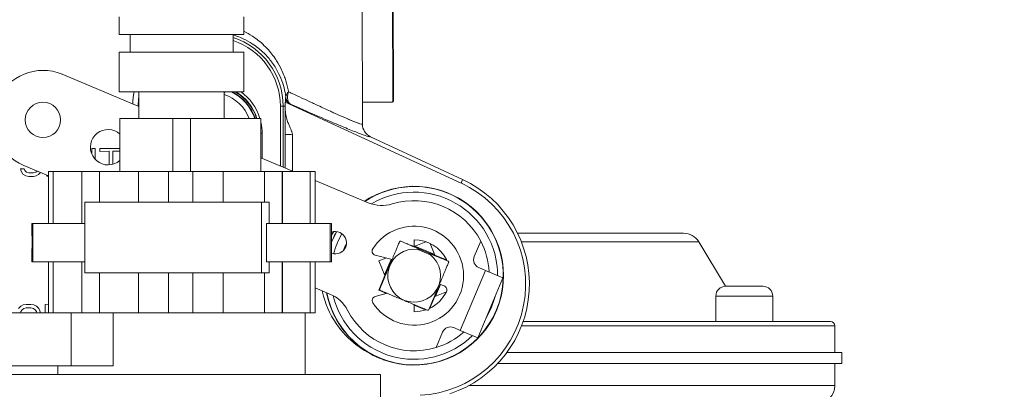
# Model space of a CAD drawing. Header units: inches. Extents: x 1 to 669, y 0 to 417.
# Tile 226 of 256: x 322.09 to 328.71, y 281.28 to 283.76. Entities that reach past the tile are written whole.
import ezdxf

# ---------------------------------------------------------------- set-up
doc = ezdxf.new("R2010")
doc.units = ezdxf.units.IN
doc.header["$LTSCALE"] = 12
doc.header["$MEASUREMENT"] = 0
doc.layers.get('0').update_dxf_attribs({"linetype": 'CONTINUOUS'})
doc.layers.add('D', color=2, linetype='CONTINUOUS')
doc.layers.add('X', color=1, linetype='CONTINUOUS')
doc.styles.get("Standard").update_dxf_attribs({"font": 'SIMPLEX.SHX', "width": 0.875})
doc.dimstyles.new('STANDARD$0', dxfattribs={"dimscale": 32, "dimtxt": 0.09375, "dimasz": 0.0625, "dimexe": 0.03125, "dimexo": 0.03125, "dimgap": 0.03125, "dimtad": 1, "dimtih": 1, "dimtoh": 1, "dimdec": 4, "dimzin": 12, "dimdsep": 46, "dimlunit": 5, "dimtxsty": 'Standard', "dimcen": -0.03125, "dimclrd": 256, "dimclre": 256, "dimclrt": 256, "dimadec": 0, "dimazin": 0, "dimtfac": 0.875, "dimtdec": 4, "dimtofl": 0, "dimtmove": 0, "dimatfit": 3, "dimfxl": 0, "dimtolj": 1, "dimtzin": 12, "dimlwd": 13, "dimlwe": 13, "dimarcsym": 0})

# ---------------------------------------------------------------- blocks, each defined once
blk = doc.blocks.new('*D70')
at = {"layer": 'D', "lineweight": 13}
for p, q in [((326.4905, 290.2836), (424.5308, 290.2836)), ((423.5308, 288.2836), (423.5308, 251.8455)), ((423.5308, 170.7758), (423.5308, 243.7205)), ((367.385, 168.7758), (424.5308, 168.7758))]:
    blk.add_line(p, q, dxfattribs=at)
at = {"layer": 'D'}
for points in [[(423.1975, 288.2836), (423.8642, 288.2836), (423.5308, 290.2836)], [(423.1975, 170.7758), (423.8642, 170.7758), (423.5308, 168.7758)]]:
    blk.add_solid(points, dxfattribs=at)
at = {"layer": 'D', "insert": (423.5308, 247.783), "char_height": 3, "attachment_point": 5}
blk.add_mtext('\\A1;121{\\H0.875x;\\S1/2;}{}{\\C2;%%p1}', dxfattribs=at)
blk = doc.blocks.new('GASTRAIN RIGHT')
at = {"layer": 'X', "lineweight": 0}
for p, q in [((303.8091, 296.7884), (303.8113, 295.7145)), ((304.0153, 295.8799), (304.0133, 296.8107)), ((304.0198, 295.8799), (304.0178, 296.8107)), ((304.0198, 295.8794), (304.0178, 296.8107)), ((302.1772, 296.3167), (302.1772, 296.4354)), ((303.0144, 296.3167), (303.0144, 296.4354)), ((304.0153, 295.9143), (304.0149, 296.3954)), ((304.0149, 296.3954), (304.018, 296.3954)), ((304.018, 296.3954), (304.0196, 295.9143)), ((302.1772, 296.3167), (303.0144, 296.3167)), ((302.2498, 296.1981), (302.2498, 296.3167)), ((302.9417, 296.1981), (302.9417, 296.3167)), ((302.1772, 296.1981), (303.0144, 296.1981)), ((302.1772, 295.9311), (302.1772, 296.1981)), ((303.0144, 295.9311), (303.0144, 296.1981)), ((302.3091, 295.8326), (301.7929, 296.0491)), ((302.1772, 295.9311), (303.0144, 295.9311)), ((302.3091, 295.7532), (302.3091, 295.9311)), ((302.8824, 295.7532), (302.8824, 295.9311)), ((304.0196, 295.9143), (304.0153, 295.9143)), ((303.2923, 295.8628), (304.4739, 295.319)), ((303.2971, 295.8933), (303.2943, 295.8915)), ((303.3283, 295.8485), (303.3259, 295.8473)), ((303.811, 295.861), (304.0095, 295.8615)), ((304.0095, 295.8615), (304.0142, 295.8615)), ((303.2612, 295.4333), (303.2603, 295.8343)), ((303.2603, 295.8343), (303.279, 295.8343)), ((303.279, 295.8343), (303.2931, 295.8344)), ((303.2798, 295.4254), (303.279, 295.8343)), ((303.2931, 295.8344), (303.2932, 295.809)), ((302.5364, 295.7532), (302.1805, 295.7532)), ((302.1805, 295.3972), (302.1805, 295.7532)), ((302.6551, 295.7532), (302.5364, 295.7532)), ((302.5364, 295.3972), (302.5364, 295.7532)), ((303.1297, 295.7532), (302.6551, 295.7532)), ((302.6551, 295.3972), (302.6551, 295.7532)), ((303.1297, 295.3972), (303.1297, 295.7532)), ((303.7145, 295.7482), (303.7145, 295.7482)), ((303.1297, 295.6528), (303.1378, 295.6528)), ((303.1378, 295.6528), (303.1381, 295.4849)), ((303.1378, 295.6528), (303.1378, 295.6528)), ((303.2926, 295.4201), (303.2921, 295.6453)), ((303.3412, 295.6459), (303.3417, 295.3995)), ((303.8655, 295.6299), (304.4849, 295.3427)), ((301.993, 295.5125), (301.9929, 295.5514)), ((301.9929, 295.5514), (302.0163, 295.5514)), ((302.0163, 295.5514), (302.0164, 295.4771)), ((302.0474, 295.5515), (302.1805, 295.5518)), ((302.0475, 295.5316), (302.0474, 295.5515)), ((302.1097, 295.5317), (302.0475, 295.5316)), ((302.1099, 295.4408), (302.1097, 295.5317)), ((302.1805, 295.5319), (302.1331, 295.5318)), ((302.1331, 295.5318), (302.1333, 295.4447)), ((303.3472, 295.3972), (303.1297, 295.4884)), ((301.5144, 295.4152), (301.5183, 295.3993)), ((301.5144, 295.4152), (301.5378, 295.4152)), ((301.5183, 295.3993), (301.53, 295.3794)), ((301.53, 295.3794), (301.5495, 295.3676)), ((301.5359, 295.4364), (301.7013, 295.367)), ((301.5417, 295.4033), (301.5378, 295.4152)), ((301.5534, 295.3914), (301.5417, 295.4033)), ((301.569, 295.3875), (301.5534, 295.3914)), ((301.569, 295.3875), (301.6001, 295.3875)), ((301.6157, 295.3916), (301.6001, 295.3875)), ((301.626, 295.3986), (301.6157, 295.3916)), ((301.6352, 295.3757), (301.6484, 295.3892)), ((301.7013, 295.3972), (301.7342, 295.3972)), ((301.7013, 295.0479), (301.7013, 295.3972)), ((301.7342, 295.0479), (301.7342, 295.3972)), ((301.9268, 295.3972), (301.7342, 295.3972)), ((301.9268, 295.3972), (302.0447, 295.3972)), ((301.9268, 295.0479), (301.9268, 295.3972)), ((302.0447, 295.1896), (302.0447, 295.3972)), ((302.3067, 295.3972), (302.0447, 295.3972)), ((302.5077, 295.3972), (302.3067, 295.3972)), ((302.3067, 295.1896), (302.3067, 295.3972)), ((302.5077, 295.3972), (302.6727, 295.3972)), ((302.5077, 295.1896), (302.5077, 295.3972)), ((302.8763, 295.3972), (302.6727, 295.3972)), ((302.6727, 295.1896), (302.6727, 295.3972)), ((303.1534, 295.3972), (302.8763, 295.3972)), ((302.8763, 295.1896), (302.8763, 295.3972)), ((303.1534, 295.3972), (303.2729, 295.3972)), ((303.1534, 295.1896), (303.1534, 295.3972)), ((303.2729, 295.0479), (303.2729, 295.3972)), ((303.2746, 295.3972), (303.2729, 295.3972)), ((303.2746, 295.0479), (303.2746, 295.3972)), ((303.4592, 295.3972), (303.2746, 295.3972)), ((303.4592, 295.0479), (303.4592, 295.3972)), ((303.4592, 295.3972), (303.4943, 295.3972)), ((303.4943, 295.0479), (303.4943, 295.3972)), ((301.5495, 295.3676), (301.569, 295.3636)), ((301.6001, 295.3637), (301.569, 295.3636)), ((301.6001, 295.3637), (301.6196, 295.3677)), ((301.6196, 295.3677), (301.6352, 295.3757)), ((301.6897, 295.3639), (301.6897, 295.3719)), ((301.7013, 295.3639), (301.6897, 295.3639)), ((303.85, 295.1863), (303.4943, 295.3355)), ((304.4739, 295.319), (304.4849, 295.3427)), ((304.4739, 295.319), (304.4739, 295.319)), ((301.9463, 295.1896), (303.1329, 295.1896)), ((301.9463, 295.1896), (301.9463, 294.7149)), ((303.1847, 295.1896), (303.1329, 295.1896)), ((303.1329, 295.1896), (303.1329, 294.7149)), ((303.1847, 295.1896), (303.1847, 295.0479)), ((301.5971, 295.0479), (301.5898, 295.0479)), ((301.5898, 295.0479), (301.5898, 294.9863)), ((301.5971, 295.0479), (301.5971, 294.7906)), ((301.5971, 295.0479), (301.9463, 295.0479)), ((303.1673, 295.0479), (303.5954, 295.0479)), ((303.1673, 294.7906), (303.1673, 295.0479)), ((303.6045, 295.0479), (303.5954, 295.0479)), ((303.5954, 295.0479), (303.5954, 294.7906)), ((303.6045, 295.0479), (303.6045, 294.7906)), ((304.575, 294.9819), (304.5745, 294.9819)), ((305.9695, 294.9819), (304.854, 294.9819)), ((304.1587, 294.8907), (304.1586, 294.9384)), ((304.2382, 294.9251), (304.16, 294.8931)), ((304.5632, 294.8254), (304.6065, 294.9286)), ((304.6066, 294.9288), (304.6065, 294.9286)), ((306.0712, 294.9243), (304.8795, 294.9243)), ((306.0712, 294.9243), (306.2503, 294.6259)), ((301.5898, 294.8589), (301.5898, 294.7906)), ((304.1587, 294.8937), (304.16, 294.8931)), ((304.1587, 294.8909), (304.3778, 294.799)), ((304.1643, 294.8949), (304.2971, 294.8392)), ((304.268, 294.8366), (304.1829, 294.8723)), ((304.1849, 294.8797), (304.2718, 294.8432)), ((304.2989, 294.8349), (304.2669, 294.9131)), ((301.5971, 294.7906), (301.5898, 294.7906)), ((301.5971, 294.7906), (301.9463, 294.7906)), ((301.7013, 294.448), (301.7013, 294.7906)), ((301.7342, 294.448), (301.7342, 294.7906)), ((301.9268, 294.448), (301.9268, 294.7906)), ((303.1673, 294.7906), (303.5954, 294.7906)), ((303.1847, 294.7906), (303.1847, 294.7149)), ((303.2729, 294.448), (303.2729, 294.7906)), ((303.2746, 294.448), (303.2746, 294.7906)), ((303.4592, 294.448), (303.4592, 294.7906)), ((303.4943, 294.448), (303.4943, 294.7906)), ((303.6045, 294.7906), (303.5954, 294.7906)), ((304.0103, 294.8044), (303.8971, 294.8344)), ((303.9695, 294.8152), (303.9221, 294.7958)), ((303.9221, 294.7958), (303.9624, 294.6972)), ((303.9245, 294.6004), (304.0101, 294.8044)), ((303.9606, 294.7016), (304.0044, 294.8059)), ((304.2989, 294.8349), (304.3767, 294.8022)), ((304.6375, 294.7325), (304.4686, 294.3298)), ((304.6375, 294.7325), (304.5937, 294.7508)), ((304.6375, 294.7325), (304.7556, 294.6829)), ((303.1329, 294.7149), (301.9463, 294.7149)), ((302.0447, 294.448), (302.0447, 294.7149)), ((302.3067, 294.448), (302.3067, 294.7149)), ((302.5077, 294.448), (302.5077, 294.7149)), ((302.6727, 294.448), (302.6727, 294.7149)), ((302.8763, 294.448), (302.8763, 294.7149)), ((303.1329, 294.7149), (303.1847, 294.7149)), ((303.1534, 294.448), (303.1534, 294.7149)), ((303.9212, 294.5991), (303.9624, 294.6972)), ((304.7556, 294.6829), (304.5867, 294.2803)), ((303.4943, 294.6149), (303.593, 294.5736)), ((303.9245, 294.6004), (303.9212, 294.5991)), ((303.9727, 294.5775), (303.9212, 294.5991)), ((303.9767, 294.5786), (303.9245, 294.6004)), ((304.3297, 294.6397), (304.2614, 294.477)), ((304.2976, 294.5566), (304.3759, 294.5886)), ((304.3352, 294.6377), (304.302, 294.5584)), ((304.3603, 294.6286), (304.3295, 294.6398)), ((306.2528, 294.626), (306.5025, 294.626)), ((303.8977, 294.5572), (303.977, 294.5786)), ((304.2976, 294.5566), (304.2649, 294.4787)), ((306.5689, 294.5595), (306.1864, 294.5595)), ((306.1864, 294.3886), (306.1864, 294.5595)), ((306.5689, 294.3886), (306.5689, 294.5595)), ((301.5159, 294.4921), (301.4999, 294.4761)), ((301.5139, 294.448), (301.516, 294.4563)), ((301.532, 294.5), (301.5159, 294.4921)), ((301.516, 294.4563), (301.524, 294.4682)), ((301.524, 294.4682), (301.536, 294.4762)), ((301.552, 294.5041), (301.532, 294.5)), ((301.536, 294.4762), (301.552, 294.4802)), ((301.552, 294.5041), (301.5841, 294.5041)), ((301.552, 294.4802), (301.5841, 294.4803)), ((301.6041, 294.5002), (301.5841, 294.5041)), ((301.5841, 294.4803), (301.6002, 294.4763)), ((301.6002, 294.4763), (301.6122, 294.4684)), ((301.6202, 294.4923), (301.6041, 294.5002)), ((301.6122, 294.4684), (301.6203, 294.4565)), ((301.6363, 294.4764), (301.6202, 294.4923)), ((301.6203, 294.4565), (301.6224, 294.448)), ((301.6443, 294.4605), (301.6363, 294.4764)), ((301.6469, 294.448), (301.6443, 294.4605)), ((301.6803, 294.5043), (301.7013, 294.5044)), ((301.6804, 294.448), (301.6803, 294.5043)), ((303.7172, 294.4529), (303.7172, 294.4539)), ((304.1596, 294.4543), (304.1595, 294.5021)), ((304.2398, 294.4682), (304.1595, 294.5019)), ((304.2362, 294.4669), (304.1595, 294.4991)), ((301.8544, 294.448), (301.4092, 294.448)), ((301.8544, 294.448), (301.8544, 294.092)), ((301.8544, 294.448), (302.1355, 294.448)), ((302.1355, 294.448), (302.1355, 294.092)), ((302.1355, 294.448), (302.4667, 294.448)), ((302.5077, 294.448), (302.4667, 294.448)), ((302.5077, 294.448), (302.6727, 294.448)), ((302.7143, 294.448), (302.6727, 294.448)), ((302.7143, 294.448), (303.0884, 294.448)), ((303.1534, 294.448), (303.0884, 294.448)), ((303.1534, 294.448), (303.2729, 294.448)), ((303.2733, 294.448), (303.2729, 294.448)), ((303.2733, 294.448), (303.4121, 294.448)), ((303.4592, 294.448), (303.4121, 294.448)), ((303.4263, 294.0327), (303.4263, 294.448)), ((303.4592, 294.448), (303.4943, 294.448)), ((303.7593, 294.3886), (303.7599, 294.3886)), ((304.8914, 294.3886), (306.9574, 294.3886)), ((303.7836, 294.3602), (303.7829, 294.3602)), ((304.4248, 294.3482), (304.4686, 294.3298)), ((304.5867, 294.2803), (304.4686, 294.3298)), ((306.9859, 294.3602), (304.881, 294.3602)), ((306.9859, 294.3602), (306.9859, 294.181)), ((304.307, 294.2145), (304.3502, 294.3177)), ((304.307, 294.2145), (304.3069, 294.2143)), ((307.0341, 294.181), (304.7825, 294.181)), ((307.0341, 294.181), (307.0341, 294.107)), ((301.8544, 294.092), (301.4092, 294.092)), ((301.7652, 294.0327), (301.7652, 294.092)), ((301.8544, 294.092), (302.1355, 294.092)), ((307.0341, 294.107), (304.7204, 294.107)), ((306.9859, 294.107), (306.9859, 293.9587)), ((301.2578, 294.0327), (303.9337, 294.0327)), ((303.9337, 294.0327), (303.9337, 292.7309)), ((304.5263, 293.9587), (306.9859, 293.9587))]:
    blk.add_line(p, q, dxfattribs=at)
blk.add_circle((301.6644, 295.7428), 0.1187, dxfattribs=at)
for centre, radius, start, end in [((302.7927, 295.8333), 0.4863, 0.11986, 72.15832), ((302.7927, 295.8333), 0.4676, 0.11986, 71.42012), ((301.6644, 295.7428), 0.3322, 67.24456, 247.24456), ((302.7927, 295.8333), 0.5254, 169.27037, 178.17831), ((302.7922, 296.0575), 0.159, 304.5735, 307.31642), ((302.7931, 295.6521), 0.2765, 21.43857, 71.14928), ((302.7931, 295.6521), 0.3113, 18.94971, 63.70688), ((302.7931, 295.6521), 0.3233, 18.22111, 59.68494), ((302.7931, 295.6521), 0.3259, 18.07026, 58.90981), ((302.7931, 295.6521), 0.3447, 17.04959, 54.04387), ((302.7927, 295.8333), 0.488, 172.29796, 179.86595), ((302.7927, 295.8333), 0.4863, 173.95899, 179.94953), ((302.7927, 295.8333), 0.5004, 0.11986, 3.3757), ((302.7931, 295.6521), 0.3447, 0.11986, 12.4579), ((302.1021, 295.5592), 0.1187, 67.24456, 311.36165), ((302.1021, 295.5592), 0.1187, 48.63835, 67.24456), ((304.1611, 294.6403), 0.7474, 272.90006, 65.25179), ((304.1592, 294.6403), 0.7742, 288.0662, 65.12087), ((304.1591, 294.6964), 0.5986, 358.33441, 123.53178), ((304.1591, 294.6964), 0.5612, 0.13797, 120.80381), ((304.1591, 294.6964), 0.6005, 250.70499, 109.44714), ((303.9418, 295.4051), 0.2373, 247.24456, 287.04794), ((304.1591, 294.6964), 0.504, 27.43027, 107.04794), ((303.6295, 294.9185), 0.075, 67.24456, 109.52057), ((304.1591, 294.6964), 0.5986, 150.30746, 157.90995), ((303.6295, 294.9185), 0.075, 250.47943, 67.24456), ((304.1591, 294.6964), 0.3322, 213.27275, 146.96698), ((305.9695, 294.8633), 0.1187, 30.96376, 90), ((304.1591, 294.6964), 0.5612, 149.78691, 164.70222), ((304.1591, 294.6964), 0.2421, 26.50766, 90.11986), ((304.1591, 294.6964), 0.5045, 2.88619, 27.44646), ((304.1591, 294.6964), 0.504, 154.44834, 160.04079), ((303.9045, 294.8619), 0.0285, 146.96698, 255.11986), ((304.1591, 294.6964), 0.1775, 82.30724, 52.18188), ((304.3502, 294.7917), 0.0285, 14.34633, 26.50766), ((304.6157, 294.8034), 0.057, 157.24456, 247.24456), ((304.1591, 294.6964), 0.5986, 190.95735, 358.33441), ((304.1591, 294.6964), 0.2421, 294.9368, 333.73206), ((304.3506, 294.6018), 0.0285, 333.73206, 70.11986), ((306.2528, 294.5595), 0.0664, 90, 180), ((306.5025, 294.5595), 0.0664, 0, 90), ((303.5012, 294.3547), 0.2373, 27.44119, 67.24456), ((304.1591, 294.6964), 0.5612, 193.68532, 314.35116), ((303.9052, 294.5297), 0.0285, 105.11986, 213.27275), ((304.1591, 294.6964), 0.5612, 328.91796, 345.57117), ((304.1591, 294.6964), 0.504, 207.44119, 287.05886), ((304.1591, 294.6964), 0.2421, 270.11986, 289.55233), ((306.9574, 294.3602), 0.0285, 0, 90), ((304.1591, 294.6964), 0.5045, 287.04267, 311.60294), ((304.4028, 294.2957), 0.057, 67.24456, 157.24456), ((306.8672, 293.9587), 0.1187, 270, 360)]:
    blk.add_arc(centre, radius, start, end, dxfattribs=at)
for centre, major_axis, ratio, start_param, end_param in [((302.793, 295.6521), (-0.3139, -0.0007), 1, -2.815852, -2.048624), ((303.3499, 295.8979), (0.0329, -0.0454), 0.99955, -2.081906, -1.070676), ((303.937, 294.1104), (-0.0085, -0.0248), 0.198718, -3.119037, -3.068305)]:
    blk.add_ellipse(centre, major_axis=major_axis, ratio=ratio, start_param=start_param, end_param=end_param, dxfattribs=at)
at = {"layer": 'X', "lineweight": 0, "extrusion": (0, 0, -1)}
for centre, major_axis, start_param, end_param in [((304.0149, 295.9801), (0.0002, -0.1187), -0.982794, -0.564725), ((304.0197, 295.9801), (-0.0002, 0.1187), -2.576867, -2.158799)]:
    blk.add_ellipse(centre, major_axis=major_axis, ratio=0.002092, start_param=start_param, end_param=end_param, dxfattribs=at)
at = {"layer": 'X', "lineweight": 0, "extrusion": (-2.22858e-16, 1.36679e-21, -1)}
blk.add_ellipse((303.9048, 295.7148), major_axis=(-0.0081, -0.0931), ratio=0.999566, start_param=0.347689, end_param=1.481178, dxfattribs=at)
at = {"layer": 'X', "lineweight": 0}
for points, knots in [([(302.9417, 296.3135), (302.952, 296.3103), (302.9622, 296.3069), (302.9722, 296.3032), (302.9849, 296.2985), (302.9974, 296.2933), (303.0096, 296.2876), (303.0311, 296.2776), (303.0517, 296.2662), (303.0713, 296.2535), (303.0996, 296.2351), (303.1259, 296.2141), (303.15, 296.1905), (303.1688, 296.1721), (303.1864, 296.1521), (303.2024, 296.1305), (303.2041, 296.1281), (303.2059, 296.1257), (303.2076, 296.1232), (303.2229, 296.1019), (303.2366, 296.0791), (303.2485, 296.0551), (303.2591, 296.0339), (303.2682, 296.0117), (303.2758, 295.9888), (303.2825, 295.9683), (303.2879, 295.9473), (303.292, 295.9259), (303.294, 295.9151), (303.2957, 295.9043), (303.2971, 295.8933)], [0.4290363, 0.4290363, 0.4290363, 0.4290363, 0.4604015, 0.4604015, 0.4604015, 0.5003135, 0.5003135, 0.5003135, 0.5706864, 0.5706864, 0.5706864, 0.6725155, 0.6725155, 0.6725155, 0.7522289, 0.7522289, 0.7522289, 0.7610647, 0.7610647, 0.7610647, 0.838698, 0.838698, 0.838698, 0.9075638, 0.9075638, 0.9075638, 0.9689467, 0.9689467, 0.9689467, 1, 1, 1, 1]), ([(303.0144, 296.338), (303.034, 296.3284), (303.0535, 296.3174), (303.0724, 296.305), (303.0748, 296.3034), (303.0772, 296.3018), (303.0796, 296.3001), (303.1087, 296.2804), (303.1365, 296.2572), (303.1618, 296.2315), (303.1623, 296.231), (303.1627, 296.2306), (303.1632, 296.2301), (303.1857, 296.207), (303.2063, 296.1818), (303.2244, 296.1553), (303.2278, 296.1502), (303.2311, 296.1452), (303.2344, 296.14), (303.2468, 296.1205), (303.2579, 296.1002), (303.2677, 296.0796), (303.2742, 296.0658), (303.2802, 296.0518), (303.2856, 296.0377), (303.2896, 296.0271), (303.2933, 296.0165), (303.2967, 296.0059), (303.3039, 295.9828), (303.3096, 295.9596), (303.3138, 295.9361), (303.3141, 295.9347), (303.3143, 295.9334), (303.3146, 295.932)], [0.5403001, 0.5403001, 0.5403001, 0.5403001, 0.6, 0.6, 0.6, 0.6076367, 0.6076367, 0.6076367, 0.7, 0.7, 0.7, 0.7017371, 0.7017371, 0.7017371, 0.7843699, 0.7843699, 0.7843699, 0.8, 0.8, 0.8, 0.8597732, 0.8597732, 0.8597732, 0.9, 0.9, 0.9, 0.9303671, 0.9303671, 0.9303671, 0.9961678, 0.9961678, 0.9961678, 1, 1, 1, 1]), ([(303.2971, 295.8933), (303.2967, 295.8976), (303.2972, 295.9019), (303.2985, 295.9064), (303.2991, 295.9082), (303.2997, 295.91), (303.3005, 295.9118)], [0, 0, 0, 0, 0.33333, 0.33333, 0.33333, 0.4661219, 0.4661219, 0.4661219, 0.4661219]), ([(303.3005, 295.9118), (303.3017, 295.9145), (303.3031, 295.9172), (303.3075, 295.9242), (303.3108, 295.9283), (303.3146, 295.932)], [0.4661219, 0.4661219, 0.4661219, 0.4661219, 0.6666637, 0.6666637, 1, 1, 1, 1]), ([(303.3283, 295.8485), (303.3236, 295.8509), (303.3195, 295.8549), (303.313, 295.8655), (303.3107, 295.8721), (303.308, 295.887), (303.3078, 295.8953), (303.3095, 295.9132), (303.3115, 295.9228), (303.3146, 295.932)], [0, 0, 0, 0, 0.25, 0.25, 0.5, 0.5, 0.75, 0.75, 1, 1, 1, 1]), ([(303.8113, 295.7145), (303.8113, 295.7091), (303.7715, 295.7237), (303.6971, 295.7556), (303.6902, 295.7586), (303.6831, 295.7617), (303.6757, 295.7649), (303.6654, 295.7694), (303.6547, 295.7741), (303.6435, 295.7792), (303.6371, 295.7821), (303.6305, 295.7851), (303.6239, 295.7881), (303.6153, 295.7921), (303.6064, 295.7961), (303.5973, 295.8004), (303.5671, 295.8142), (303.5338, 295.8295), (303.4981, 295.8461), (303.4929, 295.8484), (303.4877, 295.8509), (303.4824, 295.8533), (303.4777, 295.8555), (303.4729, 295.8577), (303.4681, 295.8599), (303.4274, 295.8788), (303.384, 295.899), (303.3392, 295.9203), (303.331, 295.9242), (303.3228, 295.9281), (303.3146, 295.932)], [0.0000016, 0.0000016, 0.0000016, 0.0000016, 0.4563737, 0.4563737, 0.4563737, 0.4985691, 0.4985691, 0.4985691, 0.5568281, 0.5568281, 0.5568281, 0.5905036, 0.5905036, 0.5905036, 0.6336628, 0.6336628, 0.6336628, 0.7759511, 0.7759511, 0.7759511, 0.7966033, 0.7966033, 0.7966033, 0.8150518, 0.8150518, 0.8150518, 0.9715417, 0.9715417, 0.9715417, 1, 1, 1, 1]), ([(303.2943, 295.8915), (303.294, 295.8913), (303.2936, 295.8889), (303.2937, 295.8788), (303.2939, 295.8683), (303.2939, 295.862)], [0.0000045, 0.0000045, 0.0000045, 0.0000045, 0.3333333, 0.6666667, 1, 1, 1, 1]), ([(303.2971, 295.8933), (303.2974, 295.8901), (303.298, 295.887), (303.2996, 295.8812), (303.3005, 295.8786), (303.3016, 295.8761)], [0, 0, 0, 0, 0.1566, 0.1566, 0.2954089, 0.2954089, 0.2954089, 0.2954089]), ([(303.3016, 295.8761), (303.3017, 295.8759), (303.3018, 295.8757), (303.3021, 295.875), (303.3023, 295.8745), (303.3034, 295.8724), (303.3042, 295.8708), (303.3064, 295.8672), (303.3078, 295.8653), (303.3103, 295.8623), (303.3113, 295.8611), (303.3128, 295.8596), (303.3133, 295.8591), (303.3154, 295.857), (303.317, 295.8556), (303.3204, 295.8531), (303.3221, 295.852), (303.3253, 295.85), (303.3268, 295.8492), (303.3283, 295.8485)], [0.2954089, 0.2954089, 0.2954089, 0.2954089, 0.3059997, 0.3059997, 0.3333333, 0.3333333, 0.4251962, 0.4251962, 0.5494528, 0.5494528, 0.62854, 0.62854, 0.6666667, 0.6666667, 0.7851004, 0.7851004, 0.8997745, 0.8997745, 1, 1, 1, 1]), ([(304.0153, 295.8799), (304.0153, 295.8763), (304.0151, 295.8731), (304.014, 295.8644), (304.0122, 295.8615), (304.0095, 295.8615)], [0.2919553, 0.2919553, 0.2919553, 0.2919553, 0.3414511, 0.3414511, 0.455577, 0.455577, 0.455577, 0.455577]), ([(304.0142, 295.8615), (304.0169, 295.8615), (304.0186, 295.8644), (304.0197, 295.873), (304.0198, 295.8762), (304.0198, 295.8799)], [-0.4555756, -0.4555756, -0.4555756, -0.4555756, -0.3418649, -0.3418649, -0.2919881, -0.2919881, -0.2919881, -0.2919881]), ([(303.2921, 295.6453), (303.2923, 295.6453), (303.2937, 295.6453), (303.2961, 295.6453), (303.2986, 295.6453), (303.3022, 295.6453), (303.3067, 295.6453), (303.3112, 295.6453), (303.3165, 295.6453), (303.3224, 295.6454), (303.3283, 295.6455), (303.3347, 295.6457), (303.3412, 295.6459)], [0, 0, 0, 0, 0.25, 0.25, 0.25, 0.5, 0.5, 0.5, 0.75, 0.75, 0.75, 1, 1, 1, 1]), ([(303.8267, 295.1961), (303.827, 295.1963), (303.8273, 295.1965), (303.8276, 295.1967), (303.8689, 295.2242), (303.9133, 295.2463), (303.9592, 295.2626)], [0.7968415, 0.7968415, 0.7968415, 0.7968415, 0.7983707, 0.7983707, 0.7983707, 1, 1, 1, 1]), ([(301.5898, 294.9863), (301.5898, 294.9857), (301.5899, 294.9842), (301.5901, 294.9785), (301.5904, 294.9736), (301.5908, 294.9622), (301.5911, 294.955), (301.5914, 294.9392), (301.5915, 294.9306), (301.5915, 294.9145), (301.5914, 294.906), (301.5911, 294.8902), (301.5908, 294.883), (301.5904, 294.8716), (301.5901, 294.8667), (301.5899, 294.861), (301.5898, 294.8595), (301.5898, 294.8589)], [0.2618776, 0.2618776, 0.2618776, 0.2618776, 0.3066057, 0.3066057, 0.3679268, 0.3679268, 0.429248, 0.429248, 0.4905691, 0.4905691, 0.5518903, 0.5518903, 0.6132114, 0.6132114, 0.6745326, 0.6745326, 0.7192606, 0.7192606, 0.7192606, 0.7192606]), ([(304.0604, 294.9238), (304.0607, 294.9246), (304.0612, 294.9254), (304.0622, 294.9264), (304.0626, 294.9268), (304.0635, 294.9274), (304.064, 294.9276), (304.0649, 294.928), (304.0654, 294.9282), (304.0665, 294.9283), (304.067, 294.9284), (304.0685, 294.9283), (304.0694, 294.9281), (304.0702, 294.9278)], [0.01983742, 0.01983742, 0.01983742, 0.01983742, 0.02748853, 0.02748853, 0.03149178, 0.03149178, 0.03549504, 0.03549504, 0.0394983, 0.0394983, 0.04350155, 0.04350155, 0.05115267, 0.05115267, 0.05115267, 0.05115267]), ([(304.1849, 294.8797), (304.1886, 294.8781), (304.193, 294.8762), (304.1964, 294.8737), (304.1968, 294.8733), (304.1972, 294.8728), (304.1974, 294.8727), (304.1975, 294.8724), (304.1976, 294.8723), (304.1976, 294.8722), (304.1976, 294.8721), (304.1976, 294.8719), (304.1975, 294.8718), (304.1974, 294.8717), (304.1973, 294.8716), (304.197, 294.8714), (304.1967, 294.8714), (304.1947, 294.871), (304.1923, 294.8712), (304.188, 294.8716), (304.1855, 294.8719), (304.1829, 294.8723)], [-0.19889884, -0.19889884, -0.19889884, -0.19889884, -0.16770436, -0.16770436, -0.16371559, -0.16371559, -0.16172121, -0.16172121, -0.16072401, -0.16072401, -0.15972682, -0.15972682, -0.15868413, -0.15868413, -0.15764144, -0.15764144, -0.15555606, -0.15555606, -0.1406867, -0.1406867, -0.12213724, -0.12213724, -0.12213724, -0.12213724]), ([(304.268, 294.8366), (304.2659, 294.8382), (304.2639, 294.8398), (304.2606, 294.8426), (304.2588, 294.8441), (304.2576, 294.8458), (304.2575, 294.8461), (304.2574, 294.8464), (304.2573, 294.8465), (304.2574, 294.8467), (304.2574, 294.8468), (304.2575, 294.847), (304.2576, 294.847), (304.2577, 294.8471), (304.2578, 294.8471), (304.2581, 294.8472), (304.2583, 294.8472), (304.259, 294.8473), (304.2595, 294.8472), (304.2637, 294.8465), (304.2681, 294.8448), (304.2718, 294.8432)], [-0.20092128, -0.20092128, -0.20092128, -0.20092128, -0.18237182, -0.18237182, -0.16750246, -0.16750246, -0.16541708, -0.16541708, -0.16437439, -0.16437439, -0.1633317, -0.1633317, -0.16233451, -0.16233451, -0.16133731, -0.16133731, -0.15934293, -0.15934293, -0.15535415, -0.15535415, -0.12415968, -0.12415968, -0.12415968, -0.12415968]), ([(304.3865, 294.7951), (304.3873, 294.7948), (304.3881, 294.7943), (304.3892, 294.7932), (304.3895, 294.7929), (304.3901, 294.792), (304.3904, 294.7915), (304.3908, 294.7905), (304.3909, 294.79), (304.3911, 294.789), (304.3911, 294.7885), (304.3911, 294.787), (304.3909, 294.7861), (304.3905, 294.7853)], [0.01983742, 0.01983742, 0.01983742, 0.01983742, 0.02748853, 0.02748853, 0.03149178, 0.03149178, 0.03549504, 0.03549504, 0.0394983, 0.0394983, 0.04350155, 0.04350155, 0.05115267, 0.05115267, 0.05115267, 0.05115267]), ([(303.9451, 294.1353), (303.89, 294.156), (303.8376, 294.1838), (303.737, 294.2557), (303.6902, 294.3009), (303.6043, 294.4143), (303.5694, 294.4846), (303.5469, 294.5714), (303.5443, 294.5831), (303.542, 294.5949)], [0.000003, 0.000003, 0.000003, 0.000003, 0.448465, 0.448465, 0.941096, 0.941096, 1.533404, 1.533404, 1.625485, 1.625485, 1.625485, 1.625485]), ([(303.9317, 294.5976), (303.9309, 294.598), (303.9301, 294.5985), (303.929, 294.5995), (303.9287, 294.5999), (303.9281, 294.6008), (303.9279, 294.6012), (303.9275, 294.6022), (303.9273, 294.6027), (303.9271, 294.6037), (303.9271, 294.6043), (303.9271, 294.6057), (303.9274, 294.6067), (303.9277, 294.6074)], [0.01983742, 0.01983742, 0.01983742, 0.01983742, 0.02748853, 0.02748853, 0.03149178, 0.03149178, 0.03549504, 0.03549504, 0.0394983, 0.0394983, 0.04350155, 0.04350155, 0.05115267, 0.05115267, 0.05115267, 0.05115267]), ([(303.9453, 294.1352), (303.8639, 294.1665), (303.7879, 294.2165), (303.7261, 294.2811), (303.7042, 294.304), (303.6841, 294.3287), (303.6661, 294.3548), (303.6292, 294.4082), (303.6009, 294.4679), (303.583, 294.5302), (303.578, 294.5477), (303.5738, 294.5653), (303.5704, 294.583)], [0, 0, 0, 0, 0.3693274, 0.3693274, 0.3693274, 0.500291, 0.500291, 0.500291, 0.7683782, 0.7683782, 0.7683782, 0.8432987, 0.8432987, 0.8432987, 0.8432987]), ([(304.2578, 294.4689), (304.2575, 294.4682), (304.257, 294.4674), (304.256, 294.4663), (304.2556, 294.466), (304.2547, 294.4654), (304.2543, 294.4651), (304.2533, 294.4647), (304.2528, 294.4646), (304.2517, 294.4644), (304.2512, 294.4644), (304.2497, 294.4644), (304.2488, 294.4646), (304.2481, 294.4649)], [0.01983742, 0.01983742, 0.01983742, 0.01983742, 0.02748853, 0.02748853, 0.03149178, 0.03149178, 0.03549504, 0.03549504, 0.0394983, 0.0394983, 0.04350155, 0.04350155, 0.05115267, 0.05115267, 0.05115267, 0.05115267]), ([(303.9597, 294.1299), (303.9574, 294.1307), (303.9551, 294.1316), (303.9503, 294.1333), (303.9477, 294.1343), (303.9451, 294.1353)], [0.00259793, 0.00259793, 0.00259793, 0.00259793, 0.02112198, 0.02112198, 0.04222886, 0.04222886, 0.04222886, 0.04222886])]:
    blk.add_open_spline(points, degree=3, knots=knots, dxfattribs=at)
for points in [[(302.8824, 295.9251), (302.8852, 295.927), (302.8879, 295.929), (302.8905, 295.9311)], [(303.8655, 295.6299), (303.8655, 295.628), (303.8549, 295.6291), (303.8084, 295.6449), (303.7265, 295.6771), (303.625, 295.7194), (303.4917, 295.7766), (303.3859, 295.823), (303.3283, 295.8485)], [(303.2921, 295.6453), (303.2921, 295.666), (303.2921, 295.7058), (303.2925, 295.7627), (303.2929, 295.7944), (303.2932, 295.809)], [(303.2932, 295.809), (303.2932, 295.801), (303.2945, 295.7859), (303.2984, 295.7659), (303.3033, 295.7482), (303.3085, 295.7326), (303.3136, 295.7189), (303.3186, 295.7066), (303.3233, 295.6955), (303.3277, 295.6855), (303.3317, 295.6763), (303.3352, 295.6679), (303.3382, 295.6601), (303.3405, 295.6527), (303.3411, 295.6481), (303.3412, 295.6459)], [(303.8111, 295.7139), (303.8079, 295.7107), (303.7745, 295.7228), (303.7145, 295.7482)], [(303.8113, 295.7145), (303.8113, 295.7145), (303.8113, 295.7145), (303.8113, 295.7144)], [(303.8237, 295.1973), (303.8661, 295.2239), (303.9113, 295.2457), (303.9586, 295.2624)], [(303.6045, 294.9243), (303.6141, 294.9479), (303.6253, 294.9708), (303.6379, 294.993)], [(303.6045, 294.9686), (303.609, 294.9767), (303.6137, 294.9848), (303.6186, 294.9927)], [(303.9607, 294.1296), (303.9555, 294.1314), (303.9504, 294.1333), (303.9453, 294.1352)]]:
    blk.add_open_spline(points, degree=3, dxfattribs=at)
for points, weights in [([(303.9277, 294.6074), (303.994, 294.7656), (304.0604, 294.9238)], [1.18958322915, 1.64757752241, 1.18958322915]), ([(304.0702, 294.9278), (304.1359, 294.9002), (304.1849, 294.8797)], [1.18958322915, 1.34481521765, 1.39481895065]), ([(304.3905, 294.7853), (304.3242, 294.6271), (304.2578, 294.4689)], [1.18958322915, 1.64757752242, 1.18958322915]), ([(304.2718, 294.8432), (304.3208, 294.8226), (304.3865, 294.7951)], [1.39481895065, 1.34481521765, 1.18958322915]), ([(304.2481, 294.4649), (304.0899, 294.5313), (303.9317, 294.5976)], [1.18958322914, 1.64757752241, 1.18958322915])]:
    blk.add_rational_spline(points, weights, degree=2, dxfattribs=at)

msp = doc.modelspace()

# ---------------------------------------------------------------- block references
msp.add_blockref('GASTRAIN RIGHT', (20.58257, -12.65837))

# ---------------------------------------------------------------- dimensions: what is measured, and where the dimension line sits
at = {"layer": 'D'}
dim = msp.add_linear_dim(base=(423.53082, 168.77576), p1=(325.49053, 290.28358), p2=(366.38499, 168.77576), angle=90, text='<>{}{\\C2;%%p1}', dimstyle='STANDARD$0', override={"dimdec": 1, "dimtp": 1, "dimtm": 1, "dimarcsym": 1}, dxfattribs=at)
dim.commit()
dim.dimension.update_dxf_attribs({"geometry": '*D70', "text_midpoint": (423.53082, 247.78297), "dimtype": 160})

doc.saveas('drawing.dxf')
